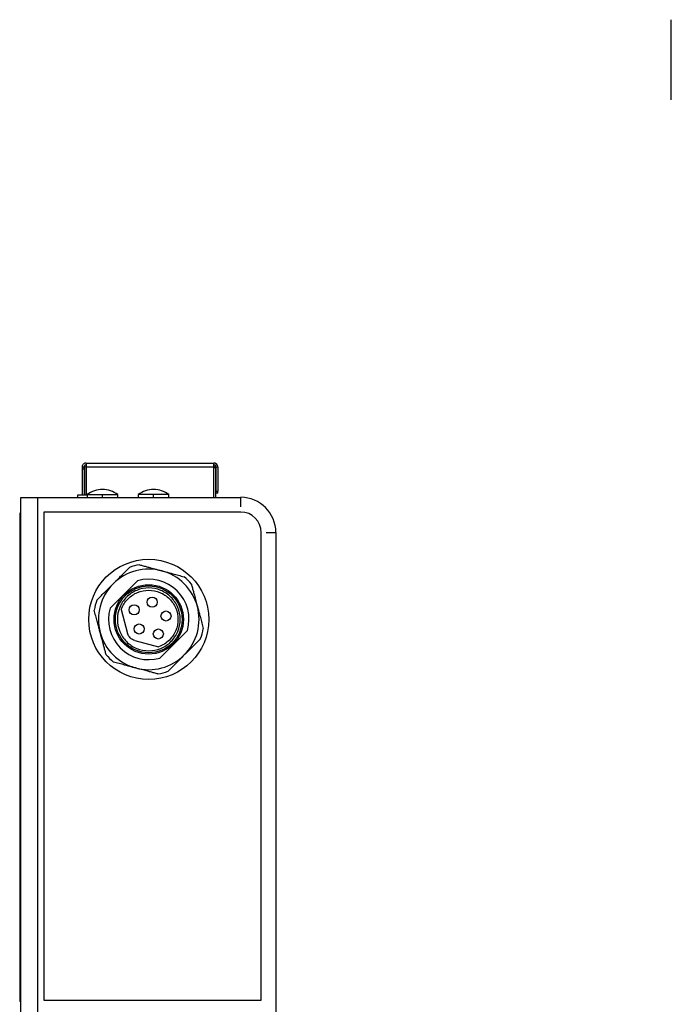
# Model space of a CAD drawing. Header units: millimetres. Extents: x 66 to 413, y 45 to 262.
# Tile 10 of 44: x 66 to 130, y 128 to 226. Entities that reach past the tile are written whole.
import ezdxf

# ---------------------------------------------------------------- set-up
doc = ezdxf.new("R2010")
doc.units = ezdxf.units.MM

msp = doc.modelspace()

# ---------------------------------------------------------------- linework, layer by layer
at = {"color": 7, "linetype": 'Continuous', "lineweight": 25}
for p, q in [((130.443, 218.328), (130.443, 226.278)), ((72.277, 182.222), (84.977, 182.222)), ((72.277, 182.222), (72.277, 181.843)), ((84.977, 181.843), (84.977, 182.222)), ((85.119, 181.963), (85.26, 182.105)), ((72.077, 181.822), (71.877, 181.822)), ((71.877, 181.822), (71.877, 181.622)), ((72.077, 181.622), (71.877, 181.622)), ((71.877, 181.622), (71.877, 179.047)), ((72.077, 181.622), (72.077, 181.822)), ((72.077, 181.622), (72.077, 179.047)), ((72.127, 181.772), (72.227, 181.872)), ((72.127, 181.772), (72.127, 179.047)), ((72.277, 181.822), (72.227, 181.872)), ((72.277, 181.843), (72.277, 181.822)), ((84.977, 181.822), (72.277, 181.822)), ((72.277, 181.822), (72.277, 179.047)), ((84.977, 181.922), (85.127, 181.772)), ((84.977, 181.822), (84.977, 181.843)), ((84.977, 178.814), (84.977, 181.822)), ((84.977, 181.772), (85.127, 181.772)), ((85.127, 181.772), (85.127, 178.814)), ((85.377, 181.822), (85.177, 181.822)), ((85.177, 181.822), (85.177, 179.422)), ((85.377, 181.822), (85.377, 179.422)), ((72.383, 179.081), (72.383, 178.814)), ((72.383, 179.081), (73.907, 179.081)), ((73.907, 179.081), (75.431, 179.081)), ((73.907, 178.814), (73.907, 179.081)), ((75.431, 178.814), (75.431, 179.081)), ((77.463, 179.081), (77.463, 178.814)), ((78.987, 179.081), (77.463, 179.081)), ((80.511, 179.081), (78.987, 179.081)), ((78.987, 178.814), (78.987, 179.081)), ((80.511, 178.814), (80.511, 179.081)), ((85.177, 179.422), (85.177, 179.222)), ((85.177, 179.422), (85.377, 179.422)), ((85.377, 179.222), (85.177, 179.222)), ((85.377, 179.222), (85.377, 179.422)), ((65.808, 178.814), (67.497, 178.814)), ((65.808, 123.061), (65.808, 178.814)), ((67.497, 123.061), (67.497, 178.814)), ((67.497, 178.814), (87.652, 178.814)), ((71.454, 179.047), (72.383, 179.047)), ((71.454, 178.814), (71.454, 179.047)), ((87.652, 177.862), (87.652, 178.814)), ((65.808, 177.245), (65.681, 177.245)), ((65.681, 177.245), (65.681, 128.731)), ((87.652, 177.354), (68.094, 177.354)), ((68.094, 177.354), (68.094, 128.84)), ((89.684, 128.84), (89.684, 175.322)), ((90.192, 175.322), (91.145, 175.322)), ((91.145, 175.322), (91.145, 123.061)), ((77.403, 170.53), (74.664, 167.791)), ((91.148, 168.894), (91.145, 168.894)), ((75.777, 167.661), (76.411, 165.296)), ((91.145, 166.659), (91.148, 166.659)), ((79.614, 162.842), (82.352, 165.58)), ((77.118, 164.589), (79.483, 163.955)), ((91.148, 135.606), (91.145, 135.606)), ((91.145, 135.237), (91.148, 135.237)), ((91.148, 131.125), (91.145, 131.125)), ((91.145, 130.308), (91.148, 130.308)), ((65.808, 128.731), (65.681, 128.731)), ((68.094, 128.84), (89.684, 128.84))]:
    msp.add_line(p, q, dxfattribs=at)
for centre, radius in [((78.508, 166.686), 5.969), ((78.508, 166.686), 3.45), ((78.508, 166.686), 3.321), ((78.844, 168.401), 0.5), ((77.059, 167.64), 0.5), ((80.223, 167.022), 0.5), ((77.554, 165.731), 0.5), ((79.463, 165.236), 0.5)]:
    msp.add_circle(centre, radius, dxfattribs=at)
for centre, radius, start, end in [((84.977, 181.822), 0.4, 0, 45), ((84.977, 181.822), 0.2, 0, 45), ((73.907, 177.049), 2.54, 90, 126.8699), ((73.907, 177.049), 2.54, 53.1301, 90), ((78.987, 177.049), 2.54, 90, 126.8699), ((78.987, 177.049), 2.54, 53.1301, 90), ((87.652, 175.322), 3.493, 0, 90), ((87.652, 175.322), 2.032, 0, 90), ((78.508, 166.686), 5.5, 99.61998, 110.38002), ((78.508, 166.686), 4, 343.95502, 106.04498), ((78.508, 166.686), 5.5, 39.61998, 50.38002), ((78.508, 166.686), 5.5, 159.61998, 170.38002), ((78.508, 166.686), 4, 163.95502, 286.04498), ((78.508, 166.686), 5.5, 339.61998, 350.38002), ((78.508, 166.686), 5.5, 219.61998, 230.38002), ((78.508, 166.686), 5.5, 279.61998, 290.38002)]:
    msp.add_arc(centre, radius, start, end, dxfattribs=at)
for points, knots in [([(72.277, 182.222), (72.277, 182.222), (72.225, 182.226), (72.091, 182.182), (71.99, 182.109), (71.917, 182.008), (71.884, 181.908), (71.878, 181.862), (71.878, 181.846)], [0, 0, 0, 0, 0.25, 0.3749998, 0.4999996, 0.6249994, 0.7499992, 0.875, 0.875, 0.875, 0.875]), ([(72.277, 182.022), (72.277, 182.022), (72.276, 182.022), (72.269, 182.022), (72.259, 182.021), (72.246, 182.019), (72.23, 182.016), (72.214, 182.012), (72.197, 182.005), (72.18, 181.997), (72.164, 181.987), (72.149, 181.976), (72.136, 181.964), (72.124, 181.95), (72.113, 181.936), (72.103, 181.92), (72.094, 181.903), (72.088, 181.886), (72.083, 181.869), (72.08, 181.854), (72.078, 181.841), (72.078, 181.83), (72.077, 181.823), (72.077, 181.822), (72.077, 181.822)], [0, 0, 0, 0, 0.06033, 0.121119, 0.17864, 0.23004, 0.279847, 0.322481, 0.361968, 0.401355, 0.435656, 0.468191, 0.499615, 0.529933, 0.561394, 0.597786, 0.636324, 0.67451, 0.719612, 0.768273, 0.81882, 0.878776, 0.939047, 1, 1, 1, 1]), ([(85.26, 182.105), (85.252, 182.113), (85.235, 182.128), (85.208, 182.149), (85.179, 182.168), (85.15, 182.183), (85.121, 182.196), (85.093, 182.205), (85.068, 182.212), (85.045, 182.216), (85.026, 182.219), (85.009, 182.221), (84.996, 182.221), (84.987, 182.222), (84.981, 182.222), (84.978, 182.222), (84.978, 182.222), (84.977, 182.222)], [0, 0, 0, 0, 0.083518, 0.167584, 0.251917, 0.335083, 0.415846, 0.493426, 0.567402, 0.637474, 0.703292, 0.764616, 0.821739, 0.874907, 0.924369, 0.970547, 1, 1, 1, 1]), ([(85.119, 181.963), (85.116, 181.966), (85.109, 181.972), (85.099, 181.981), (85.087, 181.989), (85.076, 181.996), (85.063, 182.002), (85.051, 182.008), (85.038, 182.012), (85.026, 182.016), (85.014, 182.018), (85.004, 182.02), (84.994, 182.021), (84.986, 182.022), (84.981, 182.022), (84.978, 182.022), (84.978, 182.022), (84.977, 182.022)], [0, 0, 0, 0, 0.046186, 0.093882, 0.143652, 0.195629, 0.250261, 0.308117, 0.36963, 0.435501, 0.506748, 0.583989, 0.667106, 0.75478, 0.845315, 0.937338, 1, 1, 1, 1]), ([(74.973, 170.221), (75.063, 170.311), (75.243, 170.491), (75.513, 170.762), (75.827, 171.076), (76.188, 171.436), (76.457, 171.706), (76.593, 171.842)], [0, 0, 0, 0, 0.16631, 0.332341, 0.500013, 0.747755, 1, 1, 1, 1]), ([(79.802, 171.515), (78.959, 171.741), (78.057, 171.741), (76.371, 171.29), (75.59, 170.838), (74.973, 170.221)], [0, 0, 0, 0, 0.5, 0.5, 1, 1, 1, 1]), ([(77.589, 172.108), (77.713, 172.075), (77.96, 172.009), (78.328, 171.91), (78.757, 171.796), (79.248, 171.664), (79.618, 171.565), (79.802, 171.515)], [0, 0, 0, 0, 0.168881, 0.335115, 0.499996, 0.750768, 1, 1, 1, 1]), ([(83.338, 167.98), (83.112, 168.823), (82.661, 169.604), (81.427, 170.838), (80.645, 171.29), (79.802, 171.515)], [0, 0, 0, 0, 0.5, 0.5, 1, 1, 1, 1]), ([(79.802, 171.515), (79.925, 171.482), (80.171, 171.417), (80.541, 171.318), (80.97, 171.203), (81.462, 171.071), (81.83, 170.972), (82.016, 170.922)], [0, 0, 0, 0, 0.16631, 0.332341, 0.500013, 0.747755, 1, 1, 1, 1]), ([(73.353, 168.601), (73.443, 168.692), (73.624, 168.872), (73.893, 169.142), (74.207, 169.456), (74.567, 169.816), (74.838, 170.086), (74.973, 170.221)], [0, 0, 0, 0, 0.16888, 0.335114, 0.499996, 0.750767, 1, 1, 1, 1]), ([(74.973, 170.221), (74.356, 169.604), (73.904, 168.823), (73.453, 167.137), (73.453, 166.235), (73.679, 165.392)], [0, 0, 0, 0, 0.5, 0.5, 1, 1, 1, 1]), ([(80.716, 164.478), (81.005, 164.767), (81.237, 165.113), (81.55, 165.868), (81.631, 166.277), (81.631, 167.095), (81.55, 167.503), (81.237, 168.258), (81.005, 168.605), (80.427, 169.183), (80.081, 169.414), (79.326, 169.727), (78.917, 169.808), (78.099, 169.808), (77.691, 169.727), (76.936, 169.414), (76.589, 169.183), (76.3, 168.894)], [0, 0, 0, 0, 0.125, 0.125, 0.25, 0.25, 0.375, 0.375, 0.5, 0.5, 0.625, 0.625, 0.75, 0.75, 0.875, 0.875, 1, 1, 1, 1]), ([(76.458, 168.736), (76.726, 169.005), (77.048, 169.22), (77.749, 169.51), (78.129, 169.586), (78.888, 169.586), (79.267, 169.51), (79.969, 169.22), (80.29, 169.005), (80.827, 168.468), (81.042, 168.146), (81.333, 167.445), (81.408, 167.065), (81.408, 166.306), (81.333, 165.927), (81.042, 165.225), (80.827, 164.904), (80.559, 164.635)], [0, 0, 0, 0, 0.125, 0.125, 0.25, 0.25, 0.375, 0.375, 0.5, 0.5, 0.625, 0.625, 0.75, 0.75, 0.875, 0.875, 1, 1, 1, 1]), ([(82.745, 170.193), (82.778, 170.069), (82.844, 169.823), (82.943, 169.454), (83.058, 169.025), (83.189, 168.534), (83.288, 168.164), (83.338, 167.98)], [0, 0, 0, 0, 0.168881, 0.335115, 0.499996, 0.750768, 1, 1, 1, 1]), ([(76.3, 168.894), (76.011, 168.605), (75.78, 168.258), (75.467, 167.503), (75.386, 167.095), (75.386, 166.277), (75.467, 165.868), (75.78, 165.113), (76.011, 164.767), (76.589, 164.189), (76.936, 163.957), (77.691, 163.645), (78.099, 163.563), (78.917, 163.563), (79.326, 163.645), (80.081, 163.957), (80.427, 164.189), (80.716, 164.478)], [0, 0, 0, 0, 0.125, 0.125, 0.25, 0.25, 0.375, 0.375, 0.5, 0.5, 0.625, 0.625, 0.75, 0.75, 0.875, 0.875, 1, 1, 1, 1]), ([(73.679, 165.392), (73.646, 165.515), (73.58, 165.76), (73.481, 166.13), (73.366, 166.559), (73.234, 167.052), (73.135, 167.419), (73.086, 167.605)], [0, 0, 0, 0, 0.16631, 0.332341, 0.500013, 0.747755, 1, 1, 1, 1]), ([(82.044, 163.15), (82.661, 163.767), (83.112, 164.549), (83.564, 166.235), (83.564, 167.137), (83.338, 167.98)], [0, 0, 0, 0, 0.5, 0.5, 1, 1, 1, 1]), ([(83.338, 167.98), (83.371, 167.857), (83.437, 167.611), (83.536, 167.242), (83.651, 166.812), (83.783, 166.32), (83.881, 165.952), (83.931, 165.767)], [0, 0, 0, 0, 0.16631, 0.332341, 0.500013, 0.747755, 1, 1, 1, 1]), ([(73.679, 165.392), (73.904, 164.549), (74.356, 163.767), (75.59, 162.533), (76.371, 162.082), (77.214, 161.856)], [0, 0, 0, 0, 0.5, 0.5, 1, 1, 1, 1]), ([(74.272, 163.178), (74.238, 163.303), (74.172, 163.549), (74.074, 163.917), (73.958, 164.347), (73.827, 164.838), (73.728, 165.207), (73.679, 165.392)], [0, 0, 0, 0, 0.16888, 0.335114, 0.499996, 0.750767, 1, 1, 1, 1]), ([(77.118, 164.589), (76.949, 164.634), (76.793, 164.724), (76.546, 164.971), (76.456, 165.127), (76.411, 165.296)], [0, 0, 0, 0, 0.5, 0.5, 1, 1, 1, 1]), ([(83.664, 164.77), (83.573, 164.68), (83.393, 164.499), (83.123, 164.23), (82.809, 163.915), (82.449, 163.556), (82.179, 163.285), (82.044, 163.15)], [0, 0, 0, 0, 0.1688804, 0.3351141, 0.4999959, 0.7507672, 1, 1, 1, 1]), ([(77.214, 161.856), (77.091, 161.889), (76.845, 161.955), (76.476, 162.054), (76.046, 162.169), (75.554, 162.301), (75.186, 162.4), (75.001, 162.449)], [0, 0, 0, 0, 0.16631, 0.332341, 0.500013, 0.747755, 1, 1, 1, 1]), ([(77.214, 161.856), (78.057, 161.63), (78.959, 161.63), (80.645, 162.082), (81.427, 162.533), (82.044, 163.15)], [0, 0, 0, 0, 0.5, 0.5, 1, 1, 1, 1]), ([(82.044, 163.15), (81.954, 163.06), (81.774, 162.88), (81.503, 162.61), (81.189, 162.295), (80.828, 161.935), (80.559, 161.666), (80.424, 161.53)], [0, 0, 0, 0, 0.16631, 0.332341, 0.500013, 0.747755, 1, 1, 1, 1]), ([(79.427, 161.263), (79.303, 161.296), (79.057, 161.362), (78.689, 161.461), (78.259, 161.576), (77.768, 161.708), (77.398, 161.807), (77.214, 161.856)], [0, 0, 0, 0, 0.168881, 0.335115, 0.499996, 0.750768, 1, 1, 1, 1])]:
    msp.add_open_spline(points, degree=3, knots=knots, dxfattribs=at)
for points in [[(75.777, 167.661), (75.921, 168.064), (76.155, 168.434), (76.458, 168.736)], [(80.559, 164.635), (80.256, 164.333), (79.886, 164.099), (79.483, 163.955)]]:
    msp.add_open_spline(points, degree=3, dxfattribs=at)

doc.saveas('drawing.dxf')
